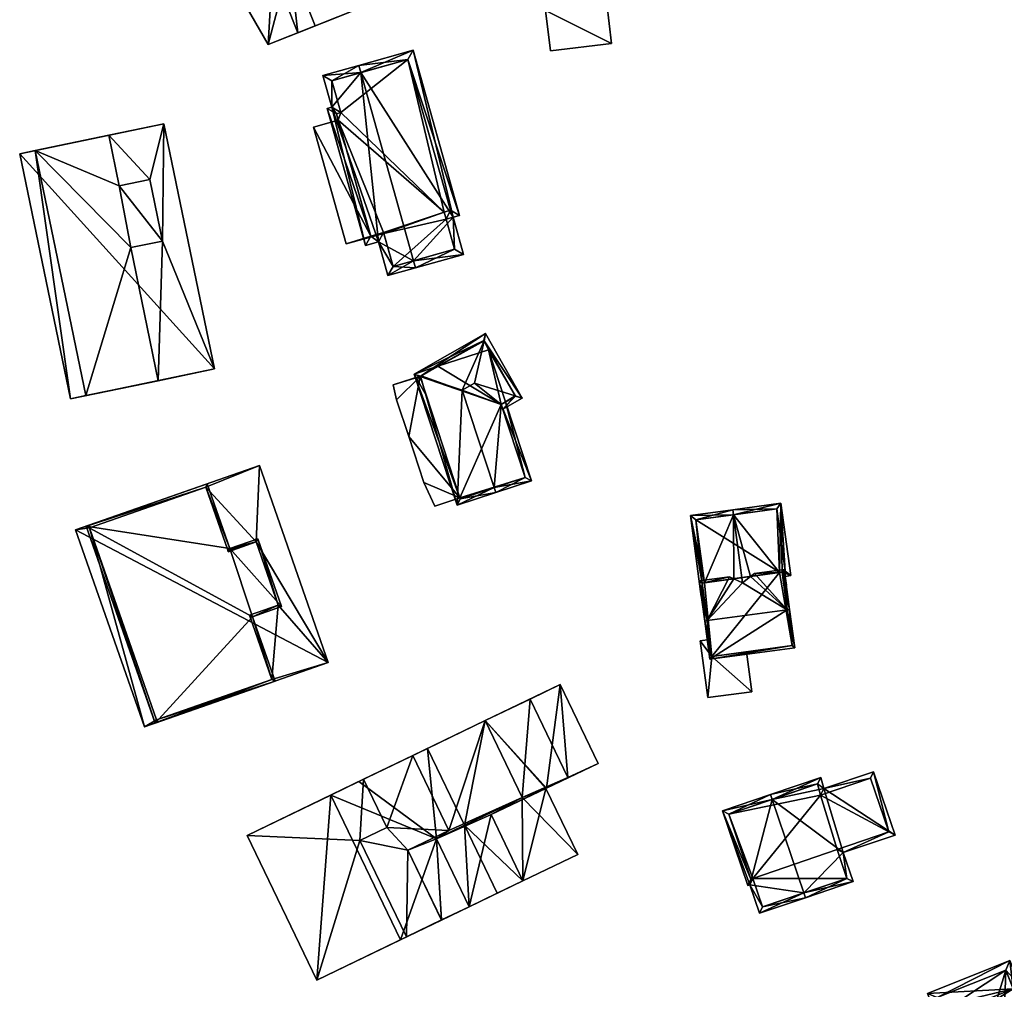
# Model space of a CAD drawing. Header units: inches. Extents: x 2685601 to 2690022, y 1235992 to 1239010.
# Tile 91 of 256: x 2686060 to 2686160, y 1237252 to 1237349. Entities that reach past the tile are written whole.
import ezdxf

# ---------------------------------------------------------------- set-up
doc = ezdxf.new("R2010")
doc.units = ezdxf.units.IN
doc.header["$MEASUREMENT"] = 0
doc.layers.add('Gebaeude Einzelhaus', color=10, linetype='Continuous')
doc.layers.add('Offenes Gebaeude', color=10, linetype='Continuous')

msp = doc.modelspace()

# ---------------------------------------------------------------- meshes
at = {"layer": 'Gebaeude Einzelhaus'}
mesh = msp.add_polyface(dxfattribs=at)
corners = [(2686094.805, 1237350.638, 433.961), (2686087.691, 1237355.263, 433.823), (2686090.246, 1237348.828, 433.823), (2686092.251, 1237357.073, 433.961), (2686087.691, 1237355.264, 434.34), (2686085.51, 1237346.949, 434.34), (2686090.246, 1237348.828, 434.34), (2686082.039, 1237353.021, 434.34), (2686092.251, 1237357.073, 428.395), (2686087.691, 1237355.264, 428.395), (2686085.959, 1237354.576, 433.771), (2686085.959, 1237354.576, 428.395), (2686093.743, 1237350.216, 433.202), (2686094.805, 1237350.638, 433.202), (2686088.513, 1237348.14, 428.395), (2686088.513, 1237348.14, 433.771), (2686093.743, 1237350.216, 433.102), (2686094.805, 1237350.638, 428.395), (2686094.805, 1237350.638, 433.102), (2686092.448, 1237356.575, 433.102), (2686092.448, 1237356.575, 433.202), (2686082.039, 1237353.021, 428.395), (2686085.51, 1237346.949, 428.395)]
mesh.append_faces([[corners[k] for k in face] for face in [(7, 5, 4), (4, 5, 6), (3, 1, 0), (0, 1, 2)]], dxfattribs={"color": 13})
mesh.append_faces([[corners[k] for k in face] for face in [(11, 22, 21), (11, 14, 22), (5, 15, 6), (6, 15, 2), (5, 22, 15), (15, 22, 14), (5, 7, 22), (22, 7, 21), (4, 10, 7), (7, 10, 21), (21, 10, 11), (4, 1, 10), (2, 1, 6), (6, 1, 4), (9, 14, 11), (9, 17, 14), (9, 8, 17), (17, 19, 18), (20, 0, 13), (19, 3, 20), (20, 3, 0), (17, 8, 19), (19, 8, 3), (16, 17, 18), (16, 14, 17), (12, 2, 16), (16, 2, 14), (14, 2, 15), (13, 0, 12), (12, 0, 2), (1, 9, 10), (10, 9, 11), (3, 8, 1), (1, 8, 9)]], dxfattribs={"color": 41})
mesh = msp.add_polyface(dxfattribs=at)
corners = [(2686113.457, 1237350.37, 433.44), (2686120.108, 1237347.054, 433.44), (2686119.629, 1237351.099, 433.44), (2686113.934, 1237346.324, 433.44), (2686119.629, 1237351.099, 424.226), (2686120.108, 1237347.054, 424.226), (2686113.457, 1237350.37, 424.226), (2686113.934, 1237346.324, 424.226)]
mesh.append_faces([[corners[k] for k in face] for face in [(3, 1, 0), (0, 1, 2)]], dxfattribs={"color": 13})
mesh.append_faces([[corners[k] for k in face] for face in [(5, 6, 4), (5, 7, 6), (1, 3, 5), (5, 3, 7), (7, 3, 6), (6, 3, 0), (5, 4, 1), (1, 4, 2)]], dxfattribs={"color": 41})
mesh = msp.add_polyface(dxfattribs=at)
corners = [(2686100.116, 1237346.38, 441.31), (2686104.155, 1237329.564, 441.514), (2686104.786, 1237329.741, 441.31), (2686094.851, 1237344.123, 443.08), (2686100.165, 1237325.185, 443.08), (2686105.205, 1237325.82, 441.514), (2686094.648, 1237344.845, 443.08), (2686100.368, 1237324.463, 443.08), (2686091.018, 1237343.826, 441.843), (2686091.915, 1237340.631, 441.844), (2686095.326, 1237326.731, 441.689), (2686091.461, 1237340.504, 441.689), (2686096.618, 1237327.094, 442.129), (2686097.575, 1237323.679, 442.129), (2686104.28, 1237326.34, 441.748), (2686103.433, 1237329.364, 441.748), (2686103.863, 1237330.258, 441.543), (2686103.23, 1237330.083, 441.748), (2686099.596, 1237345.455, 441.544), (2686091.943, 1237343.306, 442.089), (2686092.84, 1237340.113, 442.09), (2686092.386, 1237339.985, 441.935), (2686095.846, 1237327.656, 441.935), (2686097.138, 1237328.019, 442.375), (2686098.095, 1237324.604, 442.375), (2686103.23, 1237330.083, 430.532), (2686103.433, 1237329.364, 430.532), (2686103.863, 1237330.258, 430.532), (2686099.596, 1237345.455, 430.532), (2686091.943, 1237343.306, 430.532), (2686092.84, 1237340.113, 430.532), (2686092.386, 1237339.985, 430.532), (2686092.565, 1237339.348, 439.196), (2686092.565, 1237339.348, 430.532), (2686095.846, 1237327.656, 439.196), (2686097.138, 1237328.019, 439.196), (2686097.161, 1237327.939, 439.196), (2686098.095, 1237324.604, 430.532), (2686097.161, 1237327.939, 430.532), (2686104.28, 1237326.34, 430.532), (2686097.138, 1237328.019, 430.532), (2686095.846, 1237327.656, 430.532)]
mesh.append_faces([[corners[k] for k in face] for face in [(12, 24, 13), (13, 24, 7), (7, 24, 4), (12, 23, 24), (11, 22, 10), (10, 22, 12), (12, 22, 23), (9, 21, 11), (11, 21, 22), (9, 20, 21), (6, 19, 8), (8, 19, 9), (9, 19, 20), (6, 3, 19), (2, 18, 0), (0, 18, 6), (6, 18, 3), (1, 16, 2), (2, 16, 18), (1, 15, 16), (16, 15, 17), (1, 14, 15), (14, 7, 4), (1, 5, 14), (14, 5, 7), (4, 13, 7), (3, 12, 4), (4, 12, 13), (3, 9, 12), (12, 9, 10), (10, 9, 11), (6, 8, 3), (3, 8, 9), (5, 4, 7), (3, 0, 6), (5, 1, 4), (4, 1, 3), (3, 1, 0), (0, 1, 2)]], dxfattribs={"color": 13})
mesh.append_faces([[corners[k] for k in face] for face in [(30, 33, 31), (33, 40, 41), (38, 26, 37), (37, 26, 39), (30, 25, 33), (33, 25, 40), (40, 25, 38), (38, 25, 26), (30, 28, 25), (25, 28, 27), (30, 29, 28), (15, 14, 26), (26, 14, 39), (14, 37, 39), (4, 24, 14), (14, 24, 37), (37, 36, 38), (36, 23, 35), (37, 24, 36), (36, 24, 23), (35, 22, 34), (35, 23, 22), (22, 32, 34), (32, 31, 33), (22, 21, 32), (32, 21, 31), (21, 30, 31), (21, 20, 30), (20, 19, 30), (30, 19, 29), (3, 29, 19), (3, 18, 29), (29, 18, 28), (18, 16, 28), (28, 16, 27), (16, 25, 27), (16, 17, 25), (17, 15, 25), (25, 15, 26)]], dxfattribs={"color": 41})
mesh = msp.add_polyface(dxfattribs=at)
corners = [(2686062.053, 1237336.284, 443.67), (2686060.498, 1237335.963, 443.67), (2686065.605, 1237311.276, 443.67), (2686067.16, 1237311.598, 443.67), (2686075.023, 1237338.968, 443.67), (2686073.593, 1237333.378, 443.67), (2686074.878, 1237327.163, 443.67), (2686069.466, 1237337.818, 443.67), (2686070.518, 1237332.741, 443.67), (2686074.445, 1237313.105, 443.67), (2686071.674, 1237326.5, 443.67), (2686080.13, 1237314.281, 443.67), (2686070.518, 1237332.741, 446.799), (2686069.466, 1237337.818, 446.799), (2686062.053, 1237336.284, 446.799), (2686071.674, 1237326.5, 446.799), (2686067.16, 1237311.598, 446.799), (2686074.445, 1237313.105, 446.799), (2686074.878, 1237327.163, 446.799), (2686073.593, 1237333.378, 446.799), (2686075.023, 1237338.968, 434.445), (2686080.13, 1237314.281, 434.445), (2686060.498, 1237335.963, 434.445), (2686065.605, 1237311.276, 434.445)]
mesh.append_faces([[corners[k] for k in face] for face in [(12, 18, 19), (12, 15, 18), (15, 16, 17), (12, 14, 15), (15, 14, 16), (12, 13, 14), (4, 6, 11), (11, 6, 9), (9, 6, 10), (8, 5, 7), (7, 5, 4), (4, 5, 6), (0, 2, 3), (0, 1, 2)]], dxfattribs={"color": 13})
mesh.append_faces([[corners[k] for k in face] for face in [(20, 21, 22), (22, 21, 23), (9, 21, 11), (3, 23, 9), (9, 23, 21), (3, 2, 23), (2, 1, 23), (23, 1, 22), (7, 22, 0), (0, 22, 1), (7, 20, 22), (7, 4, 20), (4, 11, 20), (20, 11, 21), (6, 5, 18), (18, 5, 19), (10, 6, 15), (15, 6, 18), (9, 10, 17), (17, 10, 15), (3, 9, 16), (16, 9, 17), (0, 3, 14), (14, 3, 16), (7, 0, 13), (13, 0, 14), (8, 7, 12), (12, 7, 13), (5, 8, 19), (19, 8, 12)]], dxfattribs={"color": 41})
mesh = msp.add_polyface(dxfattribs=at)
corners = [(2686095.846, 1237327.656, 439.196), (2686093.374, 1237326.875, 439.196), (2686097.161, 1237327.939, 439.196), (2686090.07, 1237338.648, 439.196), (2686097.138, 1237328.019, 439.196), (2686092.565, 1237339.348, 439.196), (2686090.07, 1237338.648, 430.532), (2686092.565, 1237339.348, 430.532), (2686093.374, 1237326.875, 430.532), (2686097.161, 1237327.939, 430.532), (2686095.846, 1237327.656, 430.532), (2686097.138, 1237328.019, 430.532)]
mesh.append_faces([[corners[k] for k in face] for face in [(3, 0, 5), (0, 2, 4), (3, 1, 0), (0, 1, 2)]], dxfattribs={"color": 13})
mesh.append_faces([[corners[k] for k in face] for face in [(7, 10, 6), (6, 10, 8), (8, 10, 9), (9, 10, 11), (8, 9, 1), (1, 9, 2), (1, 3, 8), (8, 3, 6), (6, 5, 7), (6, 3, 5)]], dxfattribs={"color": 41})
mesh = msp.add_polyface(dxfattribs=at)
corners = [(2686102.619, 1237314.551, 441.711), (2686100.226, 1237313.768, 441.711), (2686100.865, 1237313.556, 441.962), (2686104.543, 1237300.58, 441.711), (2686108.285, 1237302.331, 443.608), (2686108.44, 1237301.856, 443.608), (2686105.068, 1237312.16, 443.608), (2686108.983, 1237310.7, 441.963), (2686112.02, 1237303.029, 441.711), (2686109.423, 1237310.962, 441.711), (2686108.98, 1237310.71, 441.963), (2686104.863, 1237301.211, 441.942), (2686100.829, 1237313.535, 441.943), (2686111.389, 1237303.349, 441.963), (2686101.47, 1237311.575, 441.711), (2686100.829, 1237313.535, 441.938), (2686107.415, 1237317.846, 441.711), (2686107.253, 1237317.117, 441.989), (2686106.311, 1237312.865, 443.608), (2686110.405, 1237311.564, 441.988), (2686109.139, 1237310.225, 441.711), (2686111.105, 1237311.341, 441.711), (2686107.226, 1237317.165, 441.961), (2686110.424, 1237311.53, 441.968), (2686108.98, 1237310.71, 441.968), (2686100.941, 1237313.598, 438.866), (2686102.62, 1237314.551, 430.314), (2686100.941, 1237313.598, 430.314), (2686100.829, 1237313.535, 438.866), (2686104.834, 1237301.3, 438.866), (2686104.863, 1237301.211, 430.314), (2686104.834, 1237301.3, 430.314), (2686111.389, 1237303.349, 430.314), (2686108.98, 1237310.71, 430.314), (2686109.423, 1237310.962, 430.314), (2686107.704, 1237316.215, 430.314), (2686100.829, 1237313.535, 430.314), (2686110.424, 1237311.53, 430.314), (2686107.226, 1237317.165, 430.314)]
mesh.append_faces([[corners[k] for k in face] for face in [(21, 17, 16), (21, 19, 17), (21, 23, 19), (23, 7, 24), (21, 20, 23), (23, 20, 7), (16, 22, 1), (1, 22, 2), (16, 17, 22), (1, 15, 14), (1, 2, 15), (21, 17, 19), (19, 17, 18), (21, 16, 17), (7, 18, 6), (7, 19, 18), (7, 20, 19), (19, 20, 21), (17, 6, 18), (16, 2, 17), (17, 2, 6), (16, 1, 2), (1, 15, 2), (1, 14, 15), (9, 7, 10), (5, 13, 8), (8, 13, 9), (9, 13, 7), (5, 4, 13), (12, 1, 2), (12, 11, 1), (1, 11, 3), (3, 11, 5), (5, 11, 4), (2, 1, 0), (8, 4, 5), (10, 7, 9), (9, 7, 8), (8, 7, 4), (4, 7, 6), (2, 3, 6), (6, 3, 4), (4, 3, 5), (2, 1, 3), (0, 1, 2)]], dxfattribs={"color": 13})
mesh.append_faces([[corners[k] for k in face] for face in [(34, 35, 37), (37, 35, 38), (38, 35, 26), (22, 0, 2), (22, 38, 0), (0, 38, 26), (17, 38, 22), (19, 37, 17), (17, 37, 38), (19, 23, 37), (24, 9, 23), (23, 9, 37), (37, 9, 34), (24, 10, 9), (7, 10, 24), (31, 32, 30), (27, 33, 36), (36, 33, 31), (31, 33, 32), (33, 35, 34), (27, 26, 33), (33, 26, 35), (10, 33, 9), (9, 33, 34), (7, 33, 10), (13, 32, 7), (7, 32, 33), (4, 11, 13), (13, 11, 32), (32, 11, 30), (30, 29, 31), (29, 15, 28), (30, 11, 29), (29, 11, 15), (15, 11, 12), (2, 15, 12), (15, 25, 28), (25, 26, 27), (2, 0, 15), (15, 0, 25), (25, 0, 26)]], dxfattribs={"color": 41})
mesh = msp.add_polyface(dxfattribs=at)
corners = [(2686100.829, 1237313.535, 438.866), (2686098.111, 1237312.671, 438.866), (2686098.431, 1237311.16, 438.866), (2686100.941, 1237313.598, 438.866), (2686099.683, 1237307.491, 438.866), (2686104.834, 1237301.3, 438.866), (2686101.209, 1237302.844, 438.866), (2686102.295, 1237300.468, 438.866), (2686098.111, 1237312.671, 430.314), (2686100.941, 1237313.598, 430.314), (2686098.431, 1237311.16, 430.314), (2686099.683, 1237307.491, 430.314), (2686101.209, 1237302.844, 430.314), (2686102.295, 1237300.468, 430.314), (2686104.834, 1237301.3, 430.314), (2686100.829, 1237313.535, 430.314)]
mesh.append_faces([[corners[k] for k in face] for face in [(5, 6, 7), (0, 4, 5), (5, 4, 6), (0, 2, 4), (3, 1, 0), (0, 1, 2)]], dxfattribs={"color": 13})
mesh.append_faces([[corners[k] for k in face] for face in [(15, 8, 9), (15, 10, 8), (15, 11, 10), (15, 14, 11), (11, 14, 12), (12, 14, 13), (7, 14, 5), (7, 13, 14), (7, 6, 13), (13, 6, 12), (6, 4, 12), (12, 4, 11), (4, 2, 11), (11, 2, 10), (2, 1, 10), (10, 1, 8), (8, 3, 9), (8, 1, 3)]], dxfattribs={"color": 41})
mesh = msp.add_polyface(dxfattribs=at)
corners = [(2686084.313, 1237296.865, 447.705), (2686091.574, 1237284.728, 447.705), (2686084.644, 1237304.55, 447.705), (2686085.898, 1237283.008, 447.705), (2686073.064, 1237278.255, 447.705), (2686086.538, 1237290.503, 447.705), (2686079.231, 1237302.393, 447.705), (2686066.133, 1237298.079, 447.705), (2686067.518, 1237298.298, 447.705), (2686074.284, 1237278.946, 447.705), (2686083.633, 1237289.486, 447.705), (2686081.463, 1237296.043, 447.705), (2686081.506, 1237295.884, 447.705), (2686066.133, 1237298.079, 437.531), (2686084.644, 1237304.55, 437.531), (2686073.064, 1237278.255, 437.531), (2686091.574, 1237284.728, 437.531)]
mesh.append_faces([[corners[k] for k in face] for face in [(0, 11, 12), (0, 6, 11), (10, 3, 5), (8, 4, 9), (9, 4, 3), (6, 7, 8), (8, 7, 4), (0, 2, 6), (6, 2, 7), (5, 1, 0), (1, 5, 3), (1, 3, 4), (0, 1, 2)]], dxfattribs={"color": 13})
mesh.append_faces([[corners[k] for k in face] for face in [(13, 16, 15), (13, 14, 16), (2, 1, 14), (14, 1, 16), (1, 4, 16), (16, 4, 15), (4, 7, 15), (15, 7, 13), (7, 2, 13), (13, 2, 14)]], dxfattribs={"color": 41})
mesh = msp.add_polyface(dxfattribs=at)
corners = [(2686081.66, 1237296.203, 450.834), (2686086.856, 1237290.349, 450.834), (2686084.466, 1237297.184, 450.834), (2686079.385, 1237302.711, 450.834), (2686067.199, 1237298.451, 450.834), (2686083.951, 1237289.333, 450.834), (2686074.13, 1237278.628, 450.834), (2686086.216, 1237282.854, 450.834), (2686084.313, 1237296.865, 450.834), (2686086.538, 1237290.503, 450.834), (2686079.231, 1237302.393, 450.834), (2686081.463, 1237296.043, 450.834), (2686081.506, 1237295.884, 450.834), (2686067.518, 1237298.298, 450.834), (2686074.284, 1237278.946, 450.834), (2686085.898, 1237283.008, 450.834), (2686083.633, 1237289.486, 450.834), (2686079.231, 1237302.393, 447.705), (2686081.463, 1237296.043, 447.705), (2686067.518, 1237298.298, 447.705), (2686074.284, 1237278.946, 447.705), (2686085.898, 1237283.008, 447.705), (2686083.633, 1237289.486, 447.705), (2686086.538, 1237290.503, 447.705), (2686084.313, 1237296.865, 447.705), (2686081.506, 1237295.884, 447.705)]
mesh.append_faces([[corners[k] for k in face] for face in [(16, 9, 5), (15, 16, 5), (5, 9, 1), (14, 15, 7), (7, 15, 5), (13, 14, 6), (6, 14, 7), (10, 13, 4), (4, 13, 6), (3, 10, 4), (8, 12, 0), (0, 12, 11), (11, 10, 0), (0, 10, 3), (9, 8, 2), (1, 9, 2), (2, 8, 0), (7, 5, 6), (6, 5, 4), (5, 1, 0), (4, 5, 0), (3, 4, 0), (0, 1, 2)]], dxfattribs={"color": 13})
mesh.append_faces([[corners[k] for k in face] for face in [(25, 18, 12), (12, 18, 11), (12, 8, 25), (25, 8, 24), (8, 9, 24), (24, 9, 23), (22, 23, 16), (16, 23, 9), (16, 15, 22), (22, 15, 21), (20, 21, 14), (14, 21, 15), (14, 13, 20), (20, 13, 19), (13, 10, 19), (19, 10, 17), (10, 11, 17), (17, 11, 18)]], dxfattribs={"color": 41})
mesh = msp.add_polyface(dxfattribs=at)
corners = [(2686132.361, 1237299.605, 436.508), (2686132.294, 1237300.101, 436.508), (2686128.031, 1237299.523, 434.739), (2686129.209, 1237292.72, 434.843), (2686129.138, 1237291.361, 434.739), (2686129.454, 1237292.753, 434.945), (2686129.389, 1237291.395, 434.843), (2686132.397, 1237293.153, 436.166), (2686133.291, 1237292.745, 436.508), (2686137.451, 1237292.487, 434.931), (2686137.699, 1237292.521, 434.834), (2686137.579, 1237293.401, 434.834), (2686137.271, 1237293.814, 434.93), (2686138.148, 1237293.476, 434.612), (2686137.159, 1237300.76, 434.612), (2686137.022, 1237293.78, 435.027), (2686134.098, 1237293.383, 436.166), (2686137.585, 1237293.906, 434.805), (2686136.73, 1237300.198, 434.805), (2686137.015, 1237293.831, 435.028), (2686128.594, 1237299.094, 434.945), (2686137.015, 1237293.831, 426.421), (2686137.022, 1237293.78, 426.421), (2686137.585, 1237293.906, 426.421), (2686136.73, 1237300.198, 426.421), (2686128.594, 1237299.094, 426.421), (2686129.454, 1237292.753, 426.421)]
mesh.append_faces([[corners[k] for k in face] for face in [(3, 20, 5), (20, 1, 0), (3, 2, 20), (20, 2, 1), (6, 4, 3), (3, 4, 2), (19, 12, 15), (12, 11, 9), (9, 11, 10), (14, 18, 1), (1, 18, 0), (19, 17, 12), (12, 17, 11), (11, 17, 13), (13, 17, 14), (14, 17, 18), (15, 0, 16), (16, 0, 8), (12, 14, 15), (15, 14, 0), (0, 14, 1), (12, 13, 14), (9, 11, 12), (12, 11, 13), (9, 10, 11), (0, 7, 8), (0, 5, 7), (3, 4, 6), (0, 2, 5), (5, 2, 3), (3, 2, 4), (0, 1, 2)]], dxfattribs={"color": 13})
mesh.append_faces([[corners[k] for k in face] for face in [(21, 24, 23), (21, 25, 24), (22, 26, 21), (21, 26, 25), (25, 26, 20), (20, 26, 5), (0, 25, 20), (0, 18, 25), (25, 18, 24), (18, 17, 24), (24, 17, 23), (17, 21, 23), (17, 19, 21), (21, 15, 22), (21, 19, 15)]], dxfattribs={"color": 41})
mesh = msp.add_polyface(dxfattribs=at)
corners = [(2686137.784, 1237290.032, 438.658), (2686129.998, 1237285.048, 436.381), (2686138.555, 1237286.208, 436.381), (2686129.722, 1237288.938, 438.658), (2686129.474, 1237288.904, 438.658), (2686138.031, 1237290.065, 438.658), (2686137.485, 1237294.095, 436.003), (2686134.483, 1237293.688, 436.003), (2686134.098, 1237293.383, 436.166), (2686133.291, 1237292.745, 436.508), (2686132.397, 1237293.153, 436.166), (2686131.971, 1237293.347, 436.003), (2686128.928, 1237292.934, 436.003), (2686130.211, 1237285.329, 436.527), (2686138.274, 1237286.421, 436.527), (2686137.271, 1237293.814, 436.166), (2686129.209, 1237292.72, 436.166), (2686138.274, 1237286.421, 426.421), (2686137.271, 1237293.814, 426.421), (2686137.271, 1237293.814, 434.93), (2686137.022, 1237293.78, 435.027), (2686137.022, 1237293.78, 426.421), (2686129.454, 1237292.753, 434.945), (2686129.209, 1237292.72, 434.843), (2686129.454, 1237292.753, 426.421), (2686129.209, 1237292.72, 426.421), (2686129.978, 1237287.045, 434.502), (2686129.978, 1237287.045, 434.402), (2686130.211, 1237285.329, 426.421), (2686130.211, 1237285.329, 434.402), (2686130.211, 1237285.329, 434.502), (2686133.677, 1237285.798, 435.27), (2686133.677, 1237285.798, 435.37)]
mesh.append_faces([[corners[k] for k in face] for face in [(16, 11, 10), (16, 12, 11), (16, 4, 12), (16, 3, 4), (5, 15, 6), (6, 15, 7), (7, 15, 8), (5, 0, 15), (2, 14, 5), (5, 14, 0), (13, 4, 3), (2, 1, 14), (14, 1, 13), (13, 1, 4), (3, 12, 4), (3, 11, 12), (3, 10, 11), (0, 9, 3), (3, 9, 10), (0, 8, 9), (0, 7, 8), (5, 6, 0), (0, 6, 7), (0, 2, 5), (4, 1, 3), (3, 1, 0), (0, 1, 2)]], dxfattribs={"color": 13})
mesh.append_faces([[corners[k] for k in face] for face in [(17, 21, 18), (17, 28, 21), (21, 28, 24), (24, 28, 25), (28, 31, 29), (32, 13, 30), (31, 14, 32), (32, 14, 13), (28, 17, 31), (31, 17, 14), (13, 26, 30), (27, 28, 29), (27, 25, 28), (26, 23, 27), (27, 23, 25), (26, 16, 23), (13, 3, 26), (26, 3, 16), (23, 24, 25), (23, 22, 24), (23, 16, 22), (22, 16, 10), (20, 19, 21), (21, 19, 18), (8, 15, 20), (20, 15, 19), (17, 19, 14), (14, 19, 0), (0, 19, 15), (17, 18, 19)]], dxfattribs={"color": 41})
mesh = msp.add_polyface(dxfattribs=at)
corners = [(2686103.714, 1237267.814, 446.627), (2686102.454, 1237266.979, 446.627), (2686111.103, 1237271.145, 446.627), (2686099.585, 1237265.825, 446.627), (2686102.973, 1237258.796, 446.627), (2686105.751, 1237260.134, 446.627), (2686107.381, 1237278.869, 446.627), (2686100.083, 1237275.353, 446.627), (2686115.686, 1237273.155, 440.749), (2686113.491, 1237272.035, 440.749), (2686113.538, 1237272.058, 440.749), (2686107.958, 1237269.433, 440.749), (2686111.179, 1237262.748, 440.749), (2686116.686, 1237265.401, 440.749), (2686118.753, 1237274.569, 440.749), (2686114.929, 1237282.505, 440.749), (2686111.888, 1237281.04, 440.749), (2686094.748, 1237266.816, 452.505), (2686095.135, 1237272.97, 452.505), (2686083.401, 1237267.318, 452.505), (2686097.468, 1237268.126, 452.505), (2686090.42, 1237252.749, 452.505), (2686099.433, 1237257.09, 452.505), (2686111.103, 1237271.145, 443.784), (2686115.686, 1237273.155, 443.784), (2686111.888, 1237281.04, 443.784), (2686107.958, 1237269.433, 443.784), (2686107.381, 1237278.869, 443.784), (2686102.454, 1237266.979, 443.784), (2686105.751, 1237260.134, 443.784), (2686111.179, 1237262.748, 443.784), (2686099.433, 1237257.09, 449.472), (2686102.973, 1237258.795, 449.472), (2686099.585, 1237265.825, 449.472), (2686097.468, 1237268.126, 449.472), (2686103.714, 1237267.814, 449.472), (2686094.748, 1237266.816, 449.472), (2686100.083, 1237275.353, 449.472), (2686095.135, 1237272.969, 449.472), (2686094.664, 1237272.743, 434.147), (2686091.818, 1237271.371, 434.147), (2686091.818, 1237271.371, 446.627), (2686095.135, 1237272.969, 446.627), (2686107.381, 1237278.869, 440.749), (2686101.575, 1237276.072, 434.147), (2686107.381, 1237278.869, 434.147), (2686099.433, 1237257.09, 446.627), (2686098.836, 1237256.803, 434.147), (2686098.836, 1237256.803, 446.627), (2686102.973, 1237258.795, 434.147), (2686105.751, 1237260.134, 434.147), (2686102.454, 1237266.979, 434.147), (2686105.296, 1237268.348, 434.147), (2686111.103, 1237271.145, 434.147), (2686114.929, 1237282.505, 434.147), (2686111.179, 1237262.748, 434.147), (2686108.594, 1237261.503, 440.749), (2686108.594, 1237261.503, 434.147), (2686116.686, 1237265.401, 434.147), (2686113.491, 1237272.035, 434.147), (2686113.538, 1237272.058, 434.147), (2686118.753, 1237274.569, 434.147), (2686083.401, 1237267.318, 434.147), (2686090.42, 1237252.749, 434.147)]
mesh.append_faces([[corners[k] for k in face] for face in [(34, 37, 38), (34, 35, 37), (31, 33, 36), (36, 33, 34), (34, 33, 35), (31, 32, 33), (26, 29, 30), (26, 28, 29), (26, 23, 28), (23, 25, 27), (26, 24, 23), (23, 24, 25), (17, 21, 22), (17, 19, 21), (20, 18, 17), (17, 18, 19), (8, 15, 16), (8, 14, 15), (8, 10, 14), (13, 9, 12), (12, 9, 11), (11, 9, 8), (8, 9, 10), (0, 6, 7), (0, 2, 6), (5, 1, 4), (4, 1, 3), (3, 1, 0), (0, 1, 2)]], dxfattribs={"color": 13})
mesh.append_faces([[corners[k] for k in face] for face in [(38, 37, 42), (42, 37, 7), (0, 7, 35), (35, 7, 37), (35, 33, 0), (0, 33, 3), (33, 4, 3), (33, 32, 4), (32, 46, 4), (32, 31, 46), (51, 52, 50), (50, 52, 57), (24, 26, 8), (8, 26, 11), (26, 30, 11), (11, 30, 12), (30, 56, 12), (56, 50, 57), (30, 29, 56), (56, 29, 50), (27, 25, 43), (43, 25, 16), (25, 24, 16), (16, 24, 8), (40, 63, 62), (40, 47, 63), (31, 48, 46), (48, 63, 47), (31, 21, 48), (48, 21, 63), (31, 22, 21), (21, 19, 63), (63, 19, 62), (19, 41, 62), (62, 41, 40), (41, 38, 42), (19, 18, 41), (41, 18, 38), (38, 20, 34), (38, 18, 20), (20, 17, 34), (34, 17, 36), (17, 22, 36), (36, 22, 31), (53, 55, 52), (52, 55, 57), (53, 58, 55), (45, 59, 53), (53, 59, 58), (45, 60, 59), (45, 54, 60), (60, 54, 61), (15, 14, 54), (54, 14, 61), (14, 10, 61), (61, 10, 60), (10, 9, 60), (60, 9, 59), (9, 13, 59), (59, 13, 58), (12, 58, 13), (12, 55, 58), (12, 56, 55), (55, 56, 57), (16, 45, 43), (16, 54, 45), (16, 15, 54), (49, 51, 50), (52, 45, 53), (51, 44, 52), (52, 44, 45), (51, 39, 44), (51, 40, 39), (49, 47, 51), (51, 47, 40), (2, 1, 23), (23, 1, 28), (1, 5, 28), (28, 5, 29), (29, 49, 50), (29, 47, 49), (29, 46, 47), (47, 46, 48), (29, 4, 46), (29, 5, 4), (44, 43, 45), (39, 7, 44), (44, 7, 43), (43, 7, 27), (27, 7, 6), (39, 42, 7), (39, 41, 42), (39, 40, 41), (23, 27, 2), (2, 27, 6)]], dxfattribs={"color": 41})
mesh = msp.add_polyface(dxfattribs=at)
corners = [(2686134.028, 1237262.339, 435.699), (2686131.274, 1237269.778, 435.57), (2686133.823, 1237262.269, 435.57), (2686136.264, 1237270.943, 438.605), (2686136.103, 1237271.418, 438.605), (2686139.463, 1237261.517, 438.605), (2686135, 1237259.475, 435.699), (2686139.624, 1237261.044, 438.605), (2686141.474, 1237272.026, 436.14), (2686143.435, 1237265.578, 436.241), (2686148.643, 1237267.345, 433.675), (2686144.421, 1237262.671, 436.241), (2686146.478, 1237273.725, 433.675), (2686141.174, 1237273.138, 436.106), (2686135.313, 1237260.109, 435.997), (2686143.788, 1237262.984, 436.474), (2686148.009, 1237267.658, 433.908), (2686142.801, 1237265.89, 436.474), (2686146.165, 1237273.091, 433.908), (2686140.83, 1237272.493, 436.355), (2686141.13, 1237271.381, 436.389), (2686131.908, 1237269.465, 435.867), (2686134.135, 1237262.904, 435.867), (2686134.34, 1237262.974, 435.996), (2686141.13, 1237271.381, 425.661), (2686146.165, 1237273.091, 425.661), (2686140.83, 1237272.493, 425.661), (2686131.908, 1237269.465, 425.661), (2686134.135, 1237262.904, 425.661), (2686134.34, 1237262.974, 425.661), (2686135.313, 1237260.109, 425.661), (2686143.788, 1237262.984, 425.661), (2686142.801, 1237265.89, 425.661), (2686148.009, 1237267.658, 425.661)]
mesh.append_faces([[corners[k] for k in face] for face in [(23, 14, 0), (22, 23, 0), (2, 22, 0), (21, 22, 1), (1, 22, 2), (3, 21, 4), (19, 3, 4), (4, 21, 1), (13, 19, 4), (20, 19, 8), (18, 20, 8), (8, 19, 13), (12, 16, 18), (12, 18, 8), (10, 16, 12), (17, 16, 9), (15, 17, 9), (9, 16, 10), (11, 15, 9), (5, 15, 7), (14, 5, 7), (7, 15, 11), (0, 14, 6), (6, 14, 7), (11, 5, 7), (3, 13, 4), (3, 8, 13), (8, 10, 12), (11, 9, 5), (5, 9, 3), (3, 9, 8), (8, 9, 10), (5, 6, 7), (3, 0, 5), (5, 0, 6), (4, 1, 3), (3, 1, 0), (0, 1, 2)]], dxfattribs={"color": 13})
mesh.append_faces([[corners[k] for k in face] for face in [(29, 32, 31), (29, 31, 30), (27, 29, 28), (24, 33, 32), (24, 32, 29), (24, 29, 27), (24, 27, 26), (25, 33, 24), (16, 33, 25), (16, 25, 18), (32, 33, 16), (17, 32, 16), (31, 32, 15), (15, 32, 17), (30, 31, 5), (5, 31, 15), (14, 30, 5), (29, 30, 23), (23, 30, 14), (28, 29, 22), (22, 29, 23), (27, 28, 22), (21, 27, 22), (26, 27, 3), (3, 27, 21), (19, 26, 3), (24, 26, 19), (20, 24, 19), (25, 24, 18), (18, 24, 20)]], dxfattribs={"color": 41})
mesh = msp.add_polyface(dxfattribs=at)
corners = [(2686160.544, 1237251.88, 434.908), (2686160.206, 1237254.733, 433.391), (2686151.914, 1237251.404, 433.391), (2686161.24, 1237252.159, 434.908), (2686152.491, 1237249.965, 434.239), (2686145.197, 1237245.72, 434.908), (2686144.045, 1237246.575, 434.239), (2686144.5, 1237245.44, 434.908), (2686145.61, 1237242.675, 437.561), (2686146.307, 1237242.955, 437.561), (2686161.654, 1237249.116, 437.561), (2686162.349, 1237249.395, 437.561), (2686147.13, 1237238.89, 434.466), (2686156.268, 1237242.558, 434.466), (2686160.41, 1237242.49, 433.249), (2686157.263, 1237240.081, 432.442), (2686160.806, 1237241.504, 432.442), (2686164.468, 1237244.118, 433.249), (2686145.021, 1237246.159, 434.649), (2686147.548, 1237239.865, 435.034), (2686157.679, 1237241.058, 433.012), (2686156.684, 1237243.533, 435.035), (2686159.83, 1237241.921, 433.012), (2686163.493, 1237244.534, 433.816), (2686159.434, 1237242.906, 433.817), (2686159.79, 1237253.758, 433.8), (2686152.89, 1237250.988, 433.801), (2686153.466, 1237249.549, 434.649), (2686163.493, 1237244.534, 424.627), (2686159.79, 1237253.758, 424.627), (2686152.89, 1237250.988, 424.627), (2686153.466, 1237249.549, 424.627), (2686145.021, 1237246.159, 424.627), (2686147.548, 1237239.865, 424.627), (2686156.684, 1237243.533, 424.627), (2686157.679, 1237241.058, 424.627), (2686159.83, 1237241.921, 424.627), (2686159.434, 1237242.906, 424.627)]
mesh.append_faces([[corners[k] for k in face] for face in [(27, 18, 4), (26, 27, 4), (2, 26, 4), (25, 26, 1), (1, 26, 2), (0, 25, 3), (3, 25, 1), (10, 0, 11), (23, 10, 11), (11, 0, 3), (17, 23, 11), (22, 24, 14), (14, 24, 23), (14, 23, 17), (16, 22, 14), (20, 22, 15), (15, 22, 16), (21, 20, 13), (19, 21, 13), (13, 20, 15), (12, 19, 13), (9, 19, 8), (5, 9, 8), (8, 19, 12), (18, 5, 7), (7, 5, 8), (4, 18, 6), (6, 18, 7), (10, 17, 11), (10, 14, 17), (14, 15, 16), (9, 13, 10), (10, 13, 14), (14, 13, 15), (8, 12, 9), (9, 12, 13), (0, 10, 3), (3, 10, 11), (7, 9, 5), (5, 9, 0), (0, 9, 10), (7, 8, 9), (5, 6, 7), (0, 4, 5), (5, 4, 6), (0, 2, 4), (3, 1, 0), (0, 1, 2)]], dxfattribs={"color": 13})
mesh.append_faces([[corners[k] for k in face] for face in [(35, 37, 36), (34, 37, 35), (31, 34, 33), (31, 33, 32), (29, 37, 34), (29, 34, 31), (29, 31, 30), (28, 37, 29), (23, 37, 28), (24, 37, 23), (36, 37, 22), (22, 37, 24), (35, 36, 22), (20, 35, 22), (34, 35, 20), (21, 34, 20), (33, 34, 19), (19, 34, 21), (9, 33, 19), (32, 33, 5), (5, 33, 9), (18, 32, 5), (31, 32, 27), (27, 32, 18), (30, 31, 26), (26, 31, 27), (29, 30, 25), (25, 30, 26), (28, 29, 0), (0, 29, 25), (10, 28, 0), (23, 28, 10)]], dxfattribs={"color": 41})
at = {"layer": 'Offenes Gebaeude'}
mesh = msp.add_polyface(dxfattribs=at)
corners = [(2686130.211, 1237285.329, 434.502), (2686129.805, 1237281.186, 434.264), (2686134.221, 1237281.785, 435.37), (2686129.028, 1237286.916, 434.264), (2686133.677, 1237285.798, 435.37), (2686129.978, 1237287.045, 434.502), (2686134.221, 1237281.785, 435.27), (2686129.805, 1237281.186, 434.164), (2686133.677, 1237285.798, 435.27), (2686129.978, 1237287.045, 434.402), (2686129.028, 1237286.916, 434.164), (2686130.211, 1237285.329, 434.402)]
mesh.append_faces([[corners[k] for k in face] for face in [(3, 0, 5), (0, 2, 4), (3, 1, 0), (0, 1, 2)]], dxfattribs={"color": 13})
mesh.append_faces([[corners[k] for k in face] for face in [(6, 11, 8), (11, 10, 9), (6, 7, 11), (11, 7, 10), (1, 3, 7), (7, 3, 10), (10, 3, 9), (9, 3, 5), (6, 8, 2), (2, 8, 4), (2, 1, 6), (6, 1, 7)]], dxfattribs={"color": 41})

doc.saveas('drawing.dxf')
